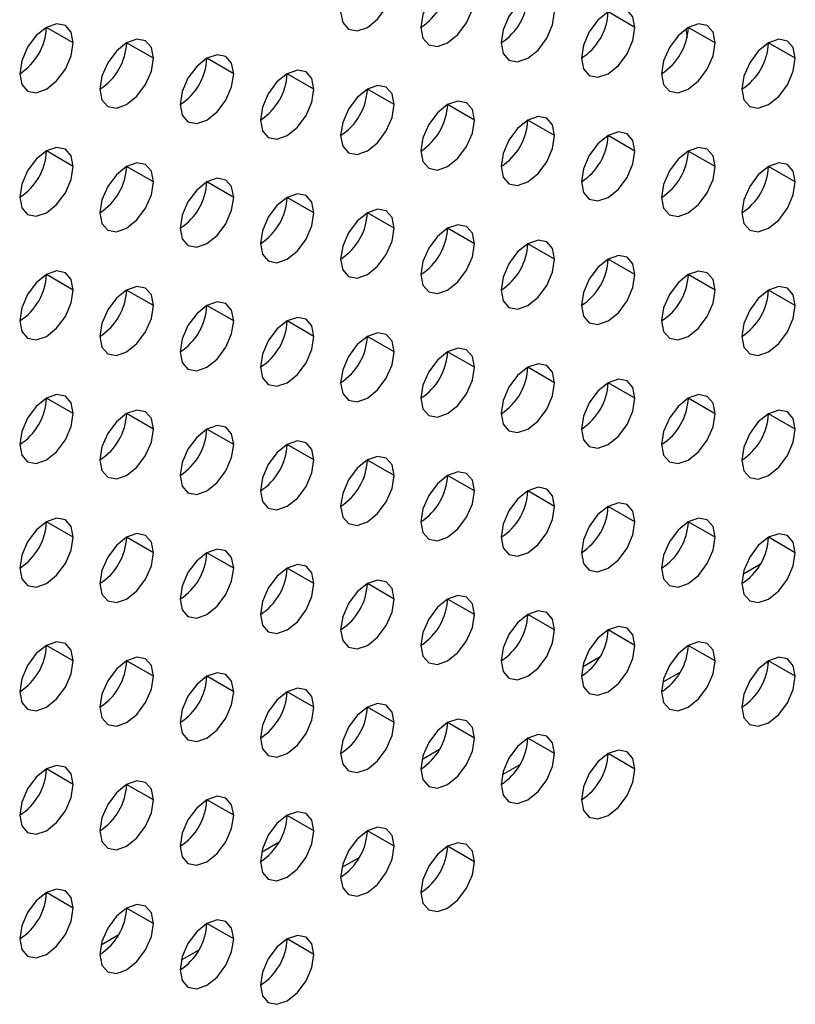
# Model space of a CAD drawing. Header units: millimetres. Extents: x 0 to 1118, y 0 to 864.
# Tile 159 of 256: x 953.37 to 955.42, y 617.1 to 619.7. Entities that reach past the tile are written whole.
import ezdxf

# ---------------------------------------------------------------- set-up
doc = ezdxf.new("R2010")
doc.units = ezdxf.units.MM

msp = doc.modelspace()

# ---------------------------------------------------------------- linework, layer by layer
at = {"color": 7, "linetype": 'Continuous', "lineweight": 25}
for p, q in [((954.9961, 619.6767), (954.9254, 619.7176)), ((953.5112, 619.6361), (953.4405, 619.6769)), ((955.1307, 619.6724), (955.1342, 619.6501)), ((955.2082, 619.6359), (955.1375, 619.6767)), ((953.7233, 619.5952), (953.6526, 619.636)), ((955.4204, 619.5951), (955.3497, 619.6359)), ((953.9355, 619.5544), (953.8647, 619.5952)), ((954.1476, 619.5135), (954.0769, 619.5543)), ((954.3597, 619.4727), (954.289, 619.5135)), ((954.5719, 619.4318), (954.5011, 619.4726)), ((954.784, 619.391), (954.7133, 619.4318)), ((954.9961, 619.3501), (954.9254, 619.3909)), ((953.5112, 619.3094), (953.4405, 619.3503)), ((955.2082, 619.3093), (955.1375, 619.3501)), ((953.7233, 619.2686), (953.6526, 619.3094)), ((955.4204, 619.2684), (955.3497, 619.3093)), ((953.9355, 619.2277), (953.8647, 619.2686)), ((954.1476, 619.1869), (954.0769, 619.2277)), ((954.3597, 619.1461), (954.289, 619.1869)), ((954.5719, 619.1052), (954.5011, 619.146)), ((954.784, 619.0644), (954.7133, 619.1052)), ((954.9961, 619.0235), (954.9254, 619.0643)), ((953.5112, 618.9828), (953.4405, 619.0236)), ((955.2082, 618.9827), (955.1375, 619.0235)), ((953.7233, 618.942), (953.6526, 618.9828)), ((955.4204, 618.9418), (955.3497, 618.9826)), ((953.9355, 618.9011), (953.8647, 618.942)), ((954.1476, 618.8603), (954.0769, 618.9011)), ((954.3597, 618.8194), (954.289, 618.8603)), ((954.5719, 618.7786), (954.5011, 618.8194)), ((954.784, 618.7377), (954.7133, 618.7786)), ((954.9961, 618.6969), (954.9254, 618.7377)), ((953.5112, 618.6562), (953.4405, 618.697)), ((955.2082, 618.656), (955.1375, 618.6969)), ((953.7233, 618.6154), (953.6526, 618.6562)), ((955.4204, 618.6152), (955.3497, 618.656)), ((953.9355, 618.5745), (953.8647, 618.6153)), ((954.1476, 618.5337), (954.0769, 618.5745)), ((954.3597, 618.4928), (954.289, 618.5336)), ((954.5719, 618.452), (954.5011, 618.4928)), ((954.784, 618.4111), (954.7133, 618.4519)), ((954.9961, 618.3703), (954.9254, 618.4111)), ((953.5112, 618.3296), (953.4405, 618.3704)), ((955.2082, 618.3294), (955.1375, 618.3703)), ((953.7233, 618.2887), (953.6526, 618.3296)), ((955.4204, 618.2886), (955.3497, 618.3294)), ((953.9355, 618.2479), (953.8647, 618.2887)), ((954.1476, 618.2071), (954.0769, 618.2479)), ((954.3597, 618.1662), (954.289, 618.207)), ((954.5719, 618.1254), (954.5011, 618.1662)), ((954.784, 618.0845), (954.7133, 618.1253)), ((954.9961, 618.0437), (954.9254, 618.0845)), ((953.5112, 618.003), (953.4405, 618.0438)), ((955.2082, 618.0028), (955.1375, 618.0436)), ((953.7233, 617.9621), (953.6526, 618.0029)), ((955.3446, 617.9996), (955.3495, 617.9968)), ((955.4204, 617.962), (955.3497, 618.0028)), ((953.9355, 617.9213), (953.8647, 617.9621)), ((955.1164, 617.9733), (955.0698, 617.9464)), ((954.1476, 617.8804), (954.0769, 617.9213)), ((954.3597, 617.8396), (954.289, 617.8804)), ((954.5719, 617.7987), (954.5011, 617.8396)), ((954.784, 617.7579), (954.7133, 617.7987)), ((954.9961, 617.717), (954.9254, 617.7579)), ((954.6922, 617.7284), (954.6455, 617.7014)), ((953.5112, 617.6764), (953.4405, 617.7172)), ((953.7233, 617.6355), (953.6526, 617.6763)), ((953.9355, 617.5947), (953.8647, 617.6355)), ((954.1476, 617.5538), (954.0769, 617.5946)), ((954.3597, 617.513), (954.289, 617.5538)), ((954.5719, 617.4721), (954.5011, 617.5129)), ((954.2679, 617.4834), (954.2213, 617.4565)), ((953.5112, 617.3497), (953.4405, 617.3906)), ((953.7233, 617.3089), (953.6526, 617.3497)), ((953.9355, 617.268), (953.8647, 617.3089)), ((954.1476, 617.2272), (954.0769, 617.268)), ((953.8437, 617.2385), (953.797, 617.2116))]:
    msp.add_line(p, q, dxfattribs=at)
at = {"color": 8, "linetype": 'Continuous', "lineweight": 25}
for p, q in [((955.2819, 618.2321), (955.3286, 618.2591)), ((954.8577, 617.9872), (954.9043, 618.0141)), ((954.4334, 617.7423), (954.4801, 617.7692)), ((954.0092, 617.4974), (954.0558, 617.5243)), ((953.5849, 617.2524), (953.6315, 617.2794))]:
    msp.add_line(p, q, dxfattribs=at)
at = {"color": 7, "linetype": 'Continuous', "lineweight": 25, "flags": 128}
for points in [[(954.2183, 619.7176), (954.2237, 619.6895), (954.239, 619.6719), (954.2619, 619.6674), (954.289, 619.6768), (954.3161, 619.6986), (954.339, 619.7296), (954.3543, 619.7649), (954.3597, 619.7993)], [(954.5719, 619.7584), (954.5665, 619.7866), (954.5511, 619.8042), (954.5282, 619.8087), (954.5011, 619.7993), (954.4741, 619.7774), (954.4511, 619.7465), (954.4358, 619.7112), (954.4304, 619.6768)], [(954.4304, 619.6768), (954.4358, 619.6487), (954.4511, 619.631), (954.4741, 619.6266), (954.5011, 619.636), (954.5282, 619.6578), (954.5511, 619.6887), (954.5665, 619.7241), (954.5719, 619.7584)], [(954.784, 619.7176), (954.7786, 619.7457), (954.7633, 619.7634), (954.7403, 619.7678), (954.7133, 619.7584), (954.6862, 619.7366), (954.6633, 619.7056), (954.6479, 619.6703), (954.6426, 619.636)], [(954.9961, 619.6767), (954.9907, 619.7049), (954.9754, 619.7225), (954.9525, 619.727), (954.9254, 619.7176), (954.8983, 619.6957), (954.8754, 619.6648), (954.8601, 619.6295), (954.8547, 619.5951)], [(954.6426, 619.636), (954.6479, 619.6078), (954.6633, 619.5902), (954.6862, 619.5857), (954.7133, 619.5951), (954.7403, 619.617), (954.7633, 619.6479), (954.7786, 619.6832), (954.784, 619.7176)], [(953.5112, 619.6361), (953.5058, 619.6642), (953.4905, 619.6818), (953.4675, 619.6863), (953.4405, 619.6769), (953.4134, 619.6551), (953.3905, 619.6241), (953.3752, 619.5888), (953.3698, 619.5544)], [(954.8547, 619.5951), (954.8601, 619.567), (954.8754, 619.5493), (954.8983, 619.5449), (954.9254, 619.5543), (954.9525, 619.5761), (954.9754, 619.6071), (954.9907, 619.6424), (954.9961, 619.6767)], [(955.2082, 619.6359), (955.2029, 619.664), (955.1875, 619.6817), (955.1646, 619.6861), (955.1375, 619.6767), (955.1105, 619.6549), (955.0875, 619.624), (955.0722, 619.5886), (955.0668, 619.5543)], [(953.7233, 619.5952), (953.7179, 619.6234), (953.7026, 619.641), (953.6797, 619.6454), (953.6526, 619.636), (953.6256, 619.6142), (953.6026, 619.5833), (953.5873, 619.5479), (953.5819, 619.5136)], [(955.4204, 619.5951), (955.415, 619.6232), (955.3997, 619.6408), (955.3767, 619.6453), (955.3497, 619.6359), (955.3226, 619.614), (955.2997, 619.5831), (955.2843, 619.5478), (955.279, 619.5134)], [(953.3698, 619.5544), (953.3752, 619.5263), (953.3905, 619.5086), (953.4134, 619.5042), (953.4405, 619.5136), (953.4675, 619.5354), (953.4905, 619.5664), (953.5058, 619.6017), (953.5112, 619.6361)], [(955.0668, 619.5543), (955.0722, 619.5261), (955.0875, 619.5085), (955.1105, 619.504), (955.1375, 619.5134), (955.1646, 619.5353), (955.1875, 619.5662), (955.2029, 619.6015), (955.2082, 619.6359)], [(953.5819, 619.5136), (953.5873, 619.4854), (953.6026, 619.4678), (953.6256, 619.4633), (953.6526, 619.4727), (953.6797, 619.4946), (953.7026, 619.5255), (953.7179, 619.5609), (953.7233, 619.5952)], [(953.9355, 619.5544), (953.9301, 619.5825), (953.9147, 619.6001), (953.8918, 619.6046), (953.8647, 619.5952), (953.8377, 619.5734), (953.8147, 619.5424), (953.7994, 619.5071), (953.794, 619.4727)], [(955.279, 619.5134), (955.2843, 619.4853), (955.2997, 619.4676), (955.3226, 619.4632), (955.3497, 619.4726), (955.3767, 619.4944), (955.3997, 619.5254), (955.415, 619.5607), (955.4204, 619.5951)], [(953.794, 619.4727), (953.7994, 619.4446), (953.8147, 619.4269), (953.8377, 619.4225), (953.8647, 619.4319), (953.8918, 619.4537), (953.9147, 619.4847), (953.9301, 619.52), (953.9355, 619.5544)], [(954.1476, 619.5135), (954.1422, 619.5417), (954.1269, 619.5593), (954.1039, 619.5638), (954.0769, 619.5544), (954.0498, 619.5325), (954.0269, 619.5016), (954.0115, 619.4662), (954.0062, 619.4319)], [(954.0062, 619.4319), (954.0115, 619.4037), (954.0269, 619.3861), (954.0498, 619.3816), (954.0769, 619.391), (954.1039, 619.4129), (954.1269, 619.4438), (954.1422, 619.4792), (954.1476, 619.5135)], [(954.3597, 619.4727), (954.3543, 619.5008), (954.339, 619.5185), (954.3161, 619.5229), (954.289, 619.5135), (954.2619, 619.4917), (954.239, 619.4607), (954.2237, 619.4254), (954.2183, 619.391)], [(954.2183, 619.391), (954.2237, 619.3629), (954.239, 619.3452), (954.2619, 619.3408), (954.289, 619.3502), (954.3161, 619.372), (954.339, 619.403), (954.3543, 619.4383), (954.3597, 619.4727)], [(954.5719, 619.4318), (954.5665, 619.46), (954.5511, 619.4776), (954.5282, 619.4821), (954.5011, 619.4727), (954.4741, 619.4508), (954.4511, 619.4199), (954.4358, 619.3845), (954.4304, 619.3502)], [(954.784, 619.391), (954.7786, 619.4191), (954.7633, 619.4368), (954.7403, 619.4412), (954.7133, 619.4318), (954.6862, 619.41), (954.6633, 619.379), (954.6479, 619.3437), (954.6426, 619.3093)], [(954.4304, 619.3502), (954.4358, 619.322), (954.4511, 619.3044), (954.4741, 619.2999), (954.5011, 619.3093), (954.5282, 619.3312), (954.5511, 619.3621), (954.5665, 619.3975), (954.5719, 619.4318)], [(954.6426, 619.3093), (954.6479, 619.2812), (954.6633, 619.2636), (954.6862, 619.2591), (954.7133, 619.2685), (954.7403, 619.2903), (954.7633, 619.3213), (954.7786, 619.3566), (954.784, 619.391)], [(954.9961, 619.3501), (954.9907, 619.3783), (954.9754, 619.3959), (954.9525, 619.4004), (954.9254, 619.391), (954.8983, 619.3691), (954.8754, 619.3382), (954.8601, 619.3028), (954.8547, 619.2685)], [(953.5112, 619.3094), (953.5058, 619.3376), (953.4905, 619.3552), (953.4675, 619.3597), (953.4405, 619.3503), (953.4134, 619.3284), (953.3905, 619.2975), (953.3752, 619.2622), (953.3698, 619.2278)], [(955.2082, 619.3093), (955.2029, 619.3374), (955.1875, 619.3551), (955.1646, 619.3595), (955.1375, 619.3501), (955.1105, 619.3283), (955.0875, 619.2973), (955.0722, 619.262), (955.0668, 619.2276)], [(954.8547, 619.2685), (954.8601, 619.2403), (954.8754, 619.2227), (954.8983, 619.2182), (954.9254, 619.2277), (954.9525, 619.2495), (954.9754, 619.2804), (954.9907, 619.3158), (954.9961, 619.3501)], [(953.3698, 619.2278), (953.3752, 619.1997), (953.3905, 619.182), (953.4134, 619.1776), (953.4405, 619.187), (953.4675, 619.2088), (953.4905, 619.2397), (953.5058, 619.2751), (953.5112, 619.3094)], [(953.7233, 619.2686), (953.7179, 619.2967), (953.7026, 619.3144), (953.6797, 619.3188), (953.6526, 619.3094), (953.6256, 619.2876), (953.6026, 619.2566), (953.5873, 619.2213), (953.5819, 619.187)], [(955.0668, 619.2276), (955.0722, 619.1995), (955.0875, 619.1819), (955.1105, 619.1774), (955.1375, 619.1868), (955.1646, 619.2086), (955.1875, 619.2396), (955.2029, 619.2749), (955.2082, 619.3093)], [(955.4204, 619.2684), (955.415, 619.2966), (955.3997, 619.3142), (955.3767, 619.3187), (955.3497, 619.3093), (955.3226, 619.2874), (955.2997, 619.2565), (955.2843, 619.2211), (955.279, 619.1868)], [(953.5819, 619.187), (953.5873, 619.1588), (953.6026, 619.1412), (953.6256, 619.1367), (953.6526, 619.1461), (953.6797, 619.168), (953.7026, 619.1989), (953.7179, 619.2342), (953.7233, 619.2686)], [(953.9355, 619.2277), (953.9301, 619.2559), (953.9147, 619.2735), (953.8918, 619.278), (953.8647, 619.2686), (953.8377, 619.2467), (953.8147, 619.2158), (953.7994, 619.1805), (953.794, 619.1461)], [(955.279, 619.1868), (955.2843, 619.1587), (955.2997, 619.141), (955.3226, 619.1366), (955.3497, 619.146), (955.3767, 619.1678), (955.3997, 619.1987), (955.415, 619.2341), (955.4204, 619.2684)], [(953.794, 619.1461), (953.7994, 619.118), (953.8147, 619.1003), (953.8377, 619.0959), (953.8647, 619.1053), (953.8918, 619.1271), (953.9147, 619.1581), (953.9301, 619.1934), (953.9355, 619.2277)], [(954.1476, 619.1869), (954.1422, 619.215), (954.1269, 619.2327), (954.1039, 619.2371), (954.0769, 619.2277), (954.0498, 619.2059), (954.0269, 619.175), (954.0115, 619.1396), (954.0062, 619.1053)], [(954.0062, 619.1053), (954.0115, 619.0771), (954.0269, 619.0595), (954.0498, 619.055), (954.0769, 619.0644), (954.1039, 619.0863), (954.1269, 619.1172), (954.1422, 619.1525), (954.1476, 619.1869)], [(954.3597, 619.1461), (954.3543, 619.1742), (954.339, 619.1918), (954.3161, 619.1963), (954.289, 619.1869), (954.2619, 619.1651), (954.239, 619.1341), (954.2237, 619.0988), (954.2183, 619.0644)], [(954.5719, 619.1052), (954.5665, 619.1333), (954.5511, 619.151), (954.5282, 619.1554), (954.5011, 619.146), (954.4741, 619.1242), (954.4511, 619.0933), (954.4358, 619.0579), (954.4304, 619.0236)], [(954.2183, 619.0644), (954.2237, 619.0363), (954.239, 619.0186), (954.2619, 619.0142), (954.289, 619.0236), (954.3161, 619.0454), (954.339, 619.0764), (954.3543, 619.1117), (954.3597, 619.1461)], [(954.4304, 619.0236), (954.4358, 618.9954), (954.4511, 618.9778), (954.4741, 618.9733), (954.5011, 618.9827), (954.5282, 619.0046), (954.5511, 619.0355), (954.5665, 619.0709), (954.5719, 619.1052)], [(954.784, 619.0644), (954.7786, 619.0925), (954.7633, 619.1101), (954.7403, 619.1146), (954.7133, 619.1052), (954.6862, 619.0834), (954.6633, 619.0524), (954.6479, 619.0171), (954.6426, 618.9827)], [(954.9961, 619.0235), (954.9907, 619.0517), (954.9754, 619.0693), (954.9525, 619.0738), (954.9254, 619.0643), (954.8983, 619.0425), (954.8754, 619.0116), (954.8601, 618.9762), (954.8547, 618.9419)], [(954.6426, 618.9827), (954.6479, 618.9546), (954.6633, 618.9369), (954.6862, 618.9325), (954.7133, 618.9419), (954.7403, 618.9637), (954.7633, 618.9947), (954.7786, 619.03), (954.784, 619.0644)], [(953.5112, 618.9828), (953.5058, 619.011), (953.4905, 619.0286), (953.4675, 619.0331), (953.4405, 619.0237), (953.4134, 619.0018), (953.3905, 618.9709), (953.3752, 618.9355), (953.3698, 618.9012)], [(954.8547, 618.9419), (954.8601, 618.9137), (954.8754, 618.8961), (954.8983, 618.8916), (954.9254, 618.901), (954.9525, 618.9229), (954.9754, 618.9538), (954.9907, 618.9892), (954.9961, 619.0235)], [(955.2082, 618.9827), (955.2029, 619.0108), (955.1875, 619.0284), (955.1646, 619.0329), (955.1375, 619.0235), (955.1105, 619.0017), (955.0875, 618.9707), (955.0722, 618.9354), (955.0668, 618.901)], [(953.3698, 618.9012), (953.3752, 618.873), (953.3905, 618.8554), (953.4134, 618.8509), (953.4405, 618.8604), (953.4675, 618.8822), (953.4905, 618.9131), (953.5058, 618.9485), (953.5112, 618.9828)], [(953.7233, 618.942), (953.7179, 618.9701), (953.7026, 618.9878), (953.6797, 618.9922), (953.6526, 618.9828), (953.6256, 618.961), (953.6026, 618.93), (953.5873, 618.8947), (953.5819, 618.8603)], [(955.0668, 618.901), (955.0722, 618.8729), (955.0875, 618.8552), (955.1105, 618.8508), (955.1375, 618.8602), (955.1646, 618.882), (955.1875, 618.913), (955.2029, 618.9483), (955.2082, 618.9827)], [(955.4204, 618.9418), (955.415, 618.97), (955.3997, 618.9876), (955.3767, 618.9921), (955.3497, 618.9827), (955.3226, 618.9608), (955.2997, 618.9299), (955.2843, 618.8945), (955.279, 618.8602)], [(953.5819, 618.8603), (953.5873, 618.8322), (953.6026, 618.8146), (953.6256, 618.8101), (953.6526, 618.8195), (953.6797, 618.8413), (953.7026, 618.8723), (953.7179, 618.9076), (953.7233, 618.942)], [(953.9355, 618.9011), (953.9301, 618.9293), (953.9147, 618.9469), (953.8918, 618.9514), (953.8647, 618.942), (953.8377, 618.9201), (953.8147, 618.8892), (953.7994, 618.8538), (953.794, 618.8195)], [(955.279, 618.8602), (955.2843, 618.832), (955.2997, 618.8144), (955.3226, 618.8099), (955.3497, 618.8193), (955.3767, 618.8412), (955.3997, 618.8721), (955.415, 618.9075), (955.4204, 618.9418)], [(953.794, 618.8195), (953.7994, 618.7913), (953.8147, 618.7737), (953.8377, 618.7693), (953.8647, 618.7787), (953.8918, 618.8005), (953.9147, 618.8314), (953.9301, 618.8668), (953.9355, 618.9011)], [(954.1476, 618.8603), (954.1422, 618.8884), (954.1269, 618.9061), (954.1039, 618.9105), (954.0769, 618.9011), (954.0498, 618.8793), (954.0269, 618.8483), (954.0115, 618.813), (954.0062, 618.7786)], [(954.3597, 618.8194), (954.3543, 618.8476), (954.339, 618.8652), (954.3161, 618.8697), (954.289, 618.8603), (954.2619, 618.8384), (954.239, 618.8075), (954.2237, 618.7722), (954.2183, 618.7378)], [(954.0062, 618.7786), (954.0115, 618.7505), (954.0269, 618.7329), (954.0498, 618.7284), (954.0769, 618.7378), (954.1039, 618.7596), (954.1269, 618.7906), (954.1422, 618.8259), (954.1476, 618.8603)], [(954.2183, 618.7378), (954.2237, 618.7097), (954.239, 618.692), (954.2619, 618.6876), (954.289, 618.697), (954.3161, 618.7188), (954.339, 618.7497), (954.3543, 618.7851), (954.3597, 618.8194)], [(954.5719, 618.7786), (954.5665, 618.8067), (954.5511, 618.8244), (954.5282, 618.8288), (954.5011, 618.8194), (954.4741, 618.7976), (954.4511, 618.7666), (954.4358, 618.7313), (954.4304, 618.6969)], [(954.784, 618.7377), (954.7786, 618.7659), (954.7633, 618.7835), (954.7403, 618.788), (954.7133, 618.7786), (954.6862, 618.7567), (954.6633, 618.7258), (954.6479, 618.6905), (954.6426, 618.6561)], [(954.4304, 618.6969), (954.4358, 618.6688), (954.4511, 618.6512), (954.4741, 618.6467), (954.5011, 618.6561), (954.5282, 618.678), (954.5511, 618.7089), (954.5665, 618.7442), (954.5719, 618.7786)], [(954.6426, 618.6561), (954.6479, 618.628), (954.6633, 618.6103), (954.6862, 618.6059), (954.7133, 618.6153), (954.7403, 618.6371), (954.7633, 618.668), (954.7786, 618.7034), (954.784, 618.7377)], [(954.9961, 618.6969), (954.9907, 618.725), (954.9754, 618.7427), (954.9525, 618.7471), (954.9254, 618.7377), (954.8983, 618.7159), (954.8754, 618.6849), (954.8601, 618.6496), (954.8547, 618.6153)], [(953.5112, 618.6562), (953.5058, 618.6843), (953.4905, 618.702), (953.4675, 618.7064), (953.4405, 618.697), (953.4134, 618.6752), (953.3905, 618.6443), (953.3752, 618.6089), (953.3698, 618.5746)], [(954.8547, 618.6153), (954.8601, 618.5871), (954.8754, 618.5695), (954.8983, 618.565), (954.9254, 618.5744), (954.9525, 618.5963), (954.9754, 618.6272), (954.9907, 618.6625), (954.9961, 618.6969)], [(955.2082, 618.656), (955.2029, 618.6842), (955.1875, 618.7018), (955.1646, 618.7063), (955.1375, 618.6969), (955.1105, 618.675), (955.0875, 618.6441), (955.0722, 618.6088), (955.0668, 618.5744)], [(953.3698, 618.5746), (953.3752, 618.5464), (953.3905, 618.5288), (953.4134, 618.5243), (953.4405, 618.5337), (953.4675, 618.5556), (953.4905, 618.5865), (953.5058, 618.6219), (953.5112, 618.6562)], [(953.7233, 618.6154), (953.7179, 618.6435), (953.7026, 618.6611), (953.6797, 618.6656), (953.6526, 618.6562), (953.6256, 618.6344), (953.6026, 618.6034), (953.5873, 618.5681), (953.5819, 618.5337)], [(955.0668, 618.5744), (955.0722, 618.5463), (955.0875, 618.5286), (955.1105, 618.5242), (955.1375, 618.5336), (955.1646, 618.5554), (955.1875, 618.5864), (955.2029, 618.6217), (955.2082, 618.656)], [(955.4204, 618.6152), (955.415, 618.6433), (955.3997, 618.661), (955.3767, 618.6654), (955.3497, 618.656), (955.3226, 618.6342), (955.2997, 618.6033), (955.2843, 618.5679), (955.279, 618.5336)], [(953.5819, 618.5337), (953.5873, 618.5056), (953.6026, 618.4879), (953.6256, 618.4835), (953.6526, 618.4929), (953.6797, 618.5147), (953.7026, 618.5457), (953.7179, 618.581), (953.7233, 618.6154)], [(953.9355, 618.5745), (953.9301, 618.6027), (953.9147, 618.6203), (953.8918, 618.6248), (953.8647, 618.6153), (953.8377, 618.5935), (953.8147, 618.5626), (953.7994, 618.5272), (953.794, 618.4929)], [(955.279, 618.5336), (955.2843, 618.5054), (955.2997, 618.4878), (955.3226, 618.4833), (955.3497, 618.4927), (955.3767, 618.5146), (955.3997, 618.5455), (955.415, 618.5808), (955.4204, 618.6152)], [(954.1476, 618.5337), (954.1422, 618.5618), (954.1269, 618.5794), (954.1039, 618.5839), (954.0769, 618.5745), (954.0498, 618.5527), (954.0269, 618.5217), (954.0115, 618.4864), (954.0062, 618.452)], [(953.794, 618.4929), (953.7994, 618.4647), (953.8147, 618.4471), (953.8377, 618.4426), (953.8647, 618.452), (953.8918, 618.4739), (953.9147, 618.5048), (953.9301, 618.5402), (953.9355, 618.5745)], [(954.0062, 618.452), (954.0115, 618.4239), (954.0269, 618.4062), (954.0498, 618.4018), (954.0769, 618.4112), (954.1039, 618.433), (954.1269, 618.464), (954.1422, 618.4993), (954.1476, 618.5337)], [(954.3597, 618.4928), (954.3543, 618.521), (954.339, 618.5386), (954.3161, 618.5431), (954.289, 618.5337), (954.2619, 618.5118), (954.239, 618.4809), (954.2237, 618.4455), (954.2183, 618.4112)], [(954.5719, 618.452), (954.5665, 618.4801), (954.5511, 618.4978), (954.5282, 618.5022), (954.5011, 618.4928), (954.4741, 618.471), (954.4511, 618.44), (954.4358, 618.4047), (954.4304, 618.3703)], [(954.2183, 618.4112), (954.2237, 618.383), (954.239, 618.3654), (954.2619, 618.3609), (954.289, 618.3703), (954.3161, 618.3922), (954.339, 618.4231), (954.3543, 618.4585), (954.3597, 618.4928)], [(954.4304, 618.3703), (954.4358, 618.3422), (954.4511, 618.3246), (954.4741, 618.3201), (954.5011, 618.3295), (954.5282, 618.3513), (954.5511, 618.3823), (954.5665, 618.4176), (954.5719, 618.452)], [(954.784, 618.4111), (954.7786, 618.4393), (954.7633, 618.4569), (954.7403, 618.4614), (954.7133, 618.452), (954.6862, 618.4301), (954.6633, 618.3992), (954.6479, 618.3638), (954.6426, 618.3295)], [(954.9961, 618.3703), (954.9907, 618.3984), (954.9754, 618.4161), (954.9525, 618.4205), (954.9254, 618.4111), (954.8983, 618.3893), (954.8754, 618.3583), (954.8601, 618.323), (954.8547, 618.2886)], [(954.6426, 618.3295), (954.6479, 618.3013), (954.6633, 618.2837), (954.6862, 618.2792), (954.7133, 618.2887), (954.7403, 618.3105), (954.7633, 618.3414), (954.7786, 618.3768), (954.784, 618.4111)], [(953.5112, 618.3296), (953.5058, 618.3577), (953.4905, 618.3754), (953.4675, 618.3798), (953.4405, 618.3704), (953.4134, 618.3486), (953.3905, 618.3176), (953.3752, 618.2823), (953.3698, 618.248)], [(954.8547, 618.2886), (954.8601, 618.2605), (954.8754, 618.2429), (954.8983, 618.2384), (954.9254, 618.2478), (954.9525, 618.2696), (954.9754, 618.3006), (954.9907, 618.3359), (954.9961, 618.3703)], [(955.2082, 618.3294), (955.2029, 618.3576), (955.1875, 618.3752), (955.1646, 618.3797), (955.1375, 618.3703), (955.1105, 618.3484), (955.0875, 618.3175), (955.0722, 618.2821), (955.0668, 618.2478)], [(953.3698, 618.248), (953.3752, 618.2198), (953.3905, 618.2022), (953.4134, 618.1977), (953.4405, 618.2071), (953.4675, 618.229), (953.4905, 618.2599), (953.5058, 618.2952), (953.5112, 618.3296)], [(953.7233, 618.2887), (953.7179, 618.3169), (953.7026, 618.3345), (953.6797, 618.339), (953.6526, 618.3296), (953.6256, 618.3077), (953.6026, 618.2768), (953.5873, 618.2415), (953.5819, 618.2071)], [(955.0668, 618.2478), (955.0722, 618.2197), (955.0875, 618.202), (955.1105, 618.1976), (955.1375, 618.207), (955.1646, 618.2288), (955.1875, 618.2597), (955.2029, 618.2951), (955.2082, 618.3294)], [(955.4204, 618.2886), (955.415, 618.3167), (955.3997, 618.3344), (955.3767, 618.3388), (955.3497, 618.3294), (955.3226, 618.3076), (955.2997, 618.2766), (955.2843, 618.2413), (955.279, 618.2069)], [(953.9355, 618.2479), (953.9301, 618.276), (953.9147, 618.2937), (953.8918, 618.2981), (953.8647, 618.2887), (953.8377, 618.2669), (953.8147, 618.236), (953.7994, 618.2006), (953.794, 618.1663)], [(953.5819, 618.2071), (953.5873, 618.179), (953.6026, 618.1613), (953.6256, 618.1569), (953.6526, 618.1663), (953.6797, 618.1881), (953.7026, 618.2191), (953.7179, 618.2544), (953.7233, 618.2887)], [(955.279, 618.2069), (955.2843, 618.1788), (955.2997, 618.1612), (955.3226, 618.1567), (955.3497, 618.1661), (955.3767, 618.1879), (955.3997, 618.2189), (955.415, 618.2542), (955.4204, 618.2886)], [(953.794, 618.1663), (953.7994, 618.1381), (953.8147, 618.1205), (953.8377, 618.116), (953.8647, 618.1254), (953.8918, 618.1473), (953.9147, 618.1782), (953.9301, 618.2135), (953.9355, 618.2479)], [(954.1476, 618.2071), (954.1422, 618.2352), (954.1269, 618.2528), (954.1039, 618.2573), (954.0769, 618.2479), (954.0498, 618.226), (954.0269, 618.1951), (954.0115, 618.1598), (954.0062, 618.1254)], [(954.3597, 618.1662), (954.3543, 618.1943), (954.339, 618.212), (954.3161, 618.2164), (954.289, 618.207), (954.2619, 618.1852), (954.239, 618.1543), (954.2237, 618.1189), (954.2183, 618.0846)], [(954.0062, 618.1254), (954.0115, 618.0973), (954.0269, 618.0796), (954.0498, 618.0752), (954.0769, 618.0846), (954.1039, 618.1064), (954.1269, 618.1374), (954.1422, 618.1727), (954.1476, 618.2071)], [(954.2183, 618.0846), (954.2237, 618.0564), (954.239, 618.0388), (954.2619, 618.0343), (954.289, 618.0437), (954.3161, 618.0656), (954.339, 618.0965), (954.3543, 618.1318), (954.3597, 618.1662)], [(954.5719, 618.1254), (954.5665, 618.1535), (954.5511, 618.1711), (954.5282, 618.1756), (954.5011, 618.1662), (954.4741, 618.1444), (954.4511, 618.1134), (954.4358, 618.0781), (954.4304, 618.0437)], [(954.784, 618.0845), (954.7786, 618.1127), (954.7633, 618.1303), (954.7403, 618.1347), (954.7133, 618.1253), (954.6862, 618.1035), (954.6633, 618.0726), (954.6479, 618.0372), (954.6426, 618.0029)], [(954.4304, 618.0437), (954.4358, 618.0156), (954.4511, 617.9979), (954.4741, 617.9935), (954.5011, 618.0029), (954.5282, 618.0247), (954.5511, 618.0557), (954.5665, 618.091), (954.5719, 618.1254)], [(954.6426, 618.0029), (954.6479, 617.9747), (954.6633, 617.9571), (954.6862, 617.9526), (954.7133, 617.962), (954.7403, 617.9839), (954.7633, 618.0148), (954.7786, 618.0502), (954.784, 618.0845)], [(954.9961, 618.0437), (954.9907, 618.0718), (954.9754, 618.0894), (954.9525, 618.0939), (954.9254, 618.0845), (954.8983, 618.0627), (954.8754, 618.0317), (954.8601, 617.9964), (954.8547, 617.962)], [(953.5112, 618.003), (953.5058, 618.0311), (953.4905, 618.0488), (953.4675, 618.0532), (953.4405, 618.0438), (953.4134, 618.022), (953.3905, 617.991), (953.3752, 617.9557), (953.3698, 617.9213)], [(954.8547, 617.962), (954.8601, 617.9339), (954.8754, 617.9162), (954.8983, 617.9118), (954.9254, 617.9212), (954.9525, 617.943), (954.9754, 617.974), (954.9907, 618.0093), (954.9961, 618.0437)], [(955.2082, 618.0028), (955.2029, 618.031), (955.1875, 618.0486), (955.1646, 618.0531), (955.1375, 618.0437), (955.1105, 618.0218), (955.0875, 617.9909), (955.0722, 617.9555), (955.0668, 617.9212)], [(953.7233, 617.9621), (953.7179, 617.9903), (953.7026, 618.0079), (953.6797, 618.0124), (953.6526, 618.003), (953.6256, 617.9811), (953.6026, 617.9502), (953.5873, 617.9148), (953.5819, 617.8805)], [(955.4204, 617.962), (955.415, 617.9901), (955.3997, 618.0078), (955.3767, 618.0122), (955.3497, 618.0028), (955.3226, 617.981), (955.2997, 617.95), (955.2843, 617.9147), (955.279, 617.8803)], [(953.3698, 617.9213), (953.3752, 617.8932), (953.3905, 617.8756), (953.4134, 617.8711), (953.4405, 617.8805), (953.4675, 617.9023), (953.4905, 617.9333), (953.5058, 617.9686), (953.5112, 618.003)], [(955.0668, 617.9212), (955.0722, 617.893), (955.0875, 617.8754), (955.1105, 617.8709), (955.1375, 617.8803), (955.1646, 617.9022), (955.1875, 617.9331), (955.2029, 617.9685), (955.2082, 618.0028)], [(953.5819, 617.8805), (953.5873, 617.8523), (953.6026, 617.8347), (953.6256, 617.8302), (953.6526, 617.8397), (953.6797, 617.8615), (953.7026, 617.8924), (953.7179, 617.9278), (953.7233, 617.9621)], [(953.9355, 617.9213), (953.9301, 617.9494), (953.9147, 617.9671), (953.8918, 617.9715), (953.8647, 617.9621), (953.8377, 617.9403), (953.8147, 617.9093), (953.7994, 617.874), (953.794, 617.8396)], [(955.279, 617.8803), (955.2843, 617.8522), (955.2997, 617.8345), (955.3226, 617.8301), (955.3497, 617.8395), (955.3767, 617.8613), (955.3997, 617.8923), (955.415, 617.9276), (955.4204, 617.962)], [(954.1476, 617.8804), (954.1422, 617.9086), (954.1269, 617.9262), (954.1039, 617.9307), (954.0769, 617.9213), (954.0498, 617.8994), (954.0269, 617.8685), (954.0115, 617.8331), (954.0062, 617.7988)], [(953.794, 617.8396), (953.7994, 617.8115), (953.8147, 617.7939), (953.8377, 617.7894), (953.8647, 617.7988), (953.8918, 617.8206), (953.9147, 617.8516), (953.9301, 617.8869), (953.9355, 617.9213)], [(954.0062, 617.7988), (954.0115, 617.7707), (954.0269, 617.753), (954.0498, 617.7486), (954.0769, 617.758), (954.1039, 617.7798), (954.1269, 617.8107), (954.1422, 617.8461), (954.1476, 617.8804)], [(954.3597, 617.8396), (954.3543, 617.8677), (954.339, 617.8854), (954.3161, 617.8898), (954.289, 617.8804), (954.2619, 617.8586), (954.239, 617.8276), (954.2237, 617.7923), (954.2183, 617.7579)], [(954.5719, 617.7987), (954.5665, 617.8269), (954.5511, 617.8445), (954.5282, 617.849), (954.5011, 617.8396), (954.4741, 617.8177), (954.4511, 617.7868), (954.4358, 617.7515), (954.4304, 617.7171)], [(954.2183, 617.7579), (954.2237, 617.7298), (954.239, 617.7122), (954.2619, 617.7077), (954.289, 617.7171), (954.3161, 617.739), (954.339, 617.7699), (954.3543, 617.8052), (954.3597, 617.8396)], [(954.4304, 617.7171), (954.4358, 617.689), (954.4511, 617.6713), (954.4741, 617.6669), (954.5011, 617.6763), (954.5282, 617.6981), (954.5511, 617.729), (954.5665, 617.7644), (954.5719, 617.7987)], [(954.784, 617.7579), (954.7786, 617.786), (954.7633, 617.8037), (954.7403, 617.8081), (954.7133, 617.7987), (954.6862, 617.7769), (954.6633, 617.7459), (954.6479, 617.7106), (954.6426, 617.6763)], [(954.6426, 617.6763), (954.6479, 617.6481), (954.6633, 617.6305), (954.6862, 617.626), (954.7133, 617.6354), (954.7403, 617.6573), (954.7633, 617.6882), (954.7786, 617.7235), (954.784, 617.7579)], [(954.9961, 617.717), (954.9907, 617.7452), (954.9754, 617.7628), (954.9525, 617.7673), (954.9254, 617.7579), (954.8983, 617.736), (954.8754, 617.7051), (954.8601, 617.6698), (954.8547, 617.6354)], [(953.5112, 617.6764), (953.5058, 617.7045), (953.4905, 617.7221), (953.4675, 617.7266), (953.4405, 617.7172), (953.4134, 617.6954), (953.3905, 617.6644), (953.3752, 617.6291), (953.3698, 617.5947)], [(954.8547, 617.6354), (954.8601, 617.6073), (954.8754, 617.5896), (954.8983, 617.5852), (954.9254, 617.5946), (954.9525, 617.6164), (954.9754, 617.6474), (954.9907, 617.6827), (954.9961, 617.717)], [(953.3698, 617.5947), (953.3752, 617.5666), (953.3905, 617.5489), (953.4134, 617.5445), (953.4405, 617.5539), (953.4675, 617.5757), (953.4905, 617.6067), (953.5058, 617.642), (953.5112, 617.6764)], [(953.7233, 617.6355), (953.7179, 617.6637), (953.7026, 617.6813), (953.6797, 617.6858), (953.6526, 617.6763), (953.6256, 617.6545), (953.6026, 617.6236), (953.5873, 617.5882), (953.5819, 617.5539)], [(953.9355, 617.5947), (953.9301, 617.6228), (953.9147, 617.6404), (953.8918, 617.6449), (953.8647, 617.6355), (953.8377, 617.6137), (953.8147, 617.5827), (953.7994, 617.5474), (953.794, 617.513)], [(953.5819, 617.5539), (953.5873, 617.5257), (953.6026, 617.5081), (953.6256, 617.5036), (953.6526, 617.513), (953.6797, 617.5349), (953.7026, 617.5658), (953.7179, 617.6012), (953.7233, 617.6355)], [(953.794, 617.513), (953.7994, 617.4849), (953.8147, 617.4672), (953.8377, 617.4628), (953.8647, 617.4722), (953.8918, 617.494), (953.9147, 617.525), (953.9301, 617.5603), (953.9355, 617.5947)], [(954.1476, 617.5538), (954.1422, 617.582), (954.1269, 617.5996), (954.1039, 617.6041), (954.0769, 617.5947), (954.0498, 617.5728), (954.0269, 617.5419), (954.0115, 617.5065), (954.0062, 617.4722)], [(954.3597, 617.513), (954.3543, 617.5411), (954.339, 617.5588), (954.3161, 617.5632), (954.289, 617.5538), (954.2619, 617.532), (954.239, 617.501), (954.2237, 617.4657), (954.2183, 617.4313)], [(954.0062, 617.4722), (954.0115, 617.444), (954.0269, 617.4264), (954.0498, 617.4219), (954.0769, 617.4313), (954.1039, 617.4532), (954.1269, 617.4841), (954.1422, 617.5195), (954.1476, 617.5538)], [(954.2183, 617.4313), (954.2237, 617.4032), (954.239, 617.3855), (954.2619, 617.3811), (954.289, 617.3905), (954.3161, 617.4123), (954.339, 617.4433), (954.3543, 617.4786), (954.3597, 617.513)], [(954.5719, 617.4721), (954.5665, 617.5003), (954.5511, 617.5179), (954.5282, 617.5224), (954.5011, 617.513), (954.4741, 617.4911), (954.4511, 617.4602), (954.4358, 617.4248), (954.4304, 617.3905)], [(954.4304, 617.3905), (954.4358, 617.3623), (954.4511, 617.3447), (954.4741, 617.3402), (954.5011, 617.3497), (954.5282, 617.3715), (954.5511, 617.4024), (954.5665, 617.4378), (954.5719, 617.4721)], [(953.5112, 617.3497), (953.5058, 617.3779), (953.4905, 617.3955), (953.4675, 617.4), (953.4405, 617.3906), (953.4134, 617.3687), (953.3905, 617.3378), (953.3752, 617.3025), (953.3698, 617.2681)], [(953.7233, 617.3089), (953.7179, 617.337), (953.7026, 617.3547), (953.6797, 617.3591), (953.6526, 617.3497), (953.6256, 617.3279), (953.6026, 617.2969), (953.5873, 617.2616), (953.5819, 617.2273)], [(953.3698, 617.2681), (953.3752, 617.24), (953.3905, 617.2223), (953.4134, 617.2179), (953.4405, 617.2273), (953.4675, 617.2491), (953.4905, 617.28), (953.5058, 617.3154), (953.5112, 617.3497)], [(953.5819, 617.2273), (953.5873, 617.1991), (953.6026, 617.1815), (953.6256, 617.177), (953.6526, 617.1864), (953.6797, 617.2083), (953.7026, 617.2392), (953.7179, 617.2745), (953.7233, 617.3089)], [(953.9355, 617.268), (953.9301, 617.2962), (953.9147, 617.3138), (953.8918, 617.3183), (953.8647, 617.3089), (953.8377, 617.287), (953.8147, 617.2561), (953.7994, 617.2208), (953.794, 617.1864)], [(954.1476, 617.2272), (954.1422, 617.2553), (954.1269, 617.273), (954.1039, 617.2774), (954.0769, 617.268), (954.0498, 617.2462), (954.0269, 617.2153), (954.0115, 617.1799), (954.0062, 617.1456)], [(953.794, 617.1864), (953.7994, 617.1583), (953.8147, 617.1406), (953.8377, 617.1362), (953.8647, 617.1456), (953.8918, 617.1674), (953.9147, 617.1984), (953.9301, 617.2337), (953.9355, 617.268)], [(954.0062, 617.1456), (954.0115, 617.1174), (954.0269, 617.0998), (954.0498, 617.0953), (954.0769, 617.1047), (954.1039, 617.1266), (954.1269, 617.1575), (954.1422, 617.1928), (954.1476, 617.2272)]]:
    msp.add_lwpolyline(points, dxfattribs=at)
at = {"color": 7, "linetype": 'Continuous', "lineweight": 25}
for centre in [(954.3476, 619.8062), (954.5598, 619.7654), (954.7719, 619.7246), (953.287, 619.6839), (954.984, 619.6837), (953.4991, 619.643), (955.1961, 619.6429), (953.7112, 619.6022), (953.9234, 619.5613), (954.1355, 619.5205), (954.3476, 619.4796), (954.5598, 619.4388), (954.7719, 619.3979), (953.287, 619.3572), (954.984, 619.3571), (953.4991, 619.3164), (955.1961, 619.3162), (953.7112, 619.2756), (953.9234, 619.2347), (954.1355, 619.1939), (954.3476, 619.153), (954.5598, 619.1122), (954.7719, 619.0713), (953.287, 619.0306), (954.984, 619.0305), (953.4991, 618.9898), (955.1961, 618.9896), (953.7112, 618.9489), (953.9234, 618.9081), (954.1355, 618.8672), (954.3476, 618.8264), (954.5598, 618.7855), (954.7719, 618.7447), (953.287, 618.704), (954.984, 618.7039), (953.4991, 618.6632), (955.1961, 618.663), (953.7112, 618.6223), (953.9234, 618.5815), (954.1355, 618.5406), (954.3476, 618.4998), (954.5598, 618.4589), (954.7719, 618.4181), (953.287, 618.3774), (954.984, 618.3772), (953.4991, 618.3366), (955.1961, 618.3364), (953.7112, 618.2957), (953.9234, 618.2549), (954.1355, 618.214), (954.3476, 618.1732), (954.5598, 618.1323), (954.7719, 618.0915), (953.287, 618.0508), (954.984, 618.0506), (953.4991, 618.0099), (955.1961, 618.0098), (953.7112, 617.9691), (953.9234, 617.9282), (954.1355, 617.8874), (954.3476, 617.8465), (954.5598, 617.8057), (954.7719, 617.7649), (953.287, 617.7242), (953.4991, 617.6833), (953.7112, 617.6425), (953.9234, 617.6016), (954.1355, 617.5608), (954.3476, 617.5199), (953.287, 617.3975), (953.4991, 617.3567), (953.7112, 617.3159), (953.9234, 617.275)]:
    msp.add_arc(centre, 0.1537, 302.6055, 357.3945, dxfattribs=at)

doc.saveas('drawing.dxf')
